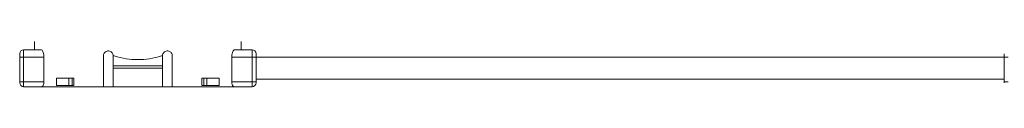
# Model space of a CAD drawing. Header units: millimetres. Extents: x -447 to 1924, y -61 to 422.
# Tile 18 of 59: x 90 to 290, y 158 to 168. Entities that reach past the tile are written whole.
import ezdxf

# ---------------------------------------------------------------- set-up
doc = ezdxf.new("R2010")
doc.units = ezdxf.units.MM

# ---------------------------------------------------------------- blocks, each defined once
blk = doc.blocks.new('Drawing View2')
at = {"color": 7, "linetype": 'Continuous', "lineweight": 18}
for p, q in [((-405.23, -11.53), (-405.23, -13.23)), ((-363.23, -13.23), (-363.23, -11.53)), ((-407.43, -14.73), (-407.43, -13.23)), ((-407.43, -13.23), (-403.92, -13.23)), ((-364.54, -13.23), (-361.03, -13.23)), ((-361.03, -13.23), (-361.03, -14.73)), ((-408.23, -14.73), (-408.23, -14.03)), ((-408.23, -14.73), (-407.43, -14.73)), ((-408.23, -19.73), (-408.23, -14.73)), ((-407.43, -19.73), (-407.43, -14.73)), ((-407.43, -14.73), (-403.3, -14.73)), ((-403.3, -19.73), (-403.3, -14.73)), ((-391.23, -14.48), (-391.23, -20.73)), ((-389.23, -16.48), (-389.23, -14.48)), ((-389.23, -14.48), (-389.02, -14.48)), ((-379.44, -14.48), (-379.23, -14.48)), ((-379.23, -14.48), (-379.23, -16.48)), ((-377.23, -20.73), (-377.23, -14.48)), ((-365.16, -19.73), (-365.16, -14.73)), ((-365.16, -14.73), (-361.03, -14.73)), ((-360.23, -14.73), (-361.03, -14.73)), ((-361.03, -14.73), (-361.03, -19.73)), ((-360.23, -14.03), (-360.23, -14.73)), ((-360.23, -14.73), (-208.23, -14.73)), ((-360.23, -14.73), (-360.23, -19.73)), ((-208.23, -14.73), (-208.23, -14.03)), ((-208.23, -14.73), (-207.43, -14.73)), ((-208.23, -19.73), (-208.23, -14.73)), ((-379.23, -16.48), (-389.23, -16.48)), ((-389.23, -16.98), (-389.23, -16.48)), ((-379.23, -16.98), (-389.23, -16.98)), ((-389.23, -20.73), (-389.23, -16.98)), ((-379.23, -16.98), (-379.23, -16.48)), ((-379.23, -16.98), (-379.23, -20.73)), ((-408.23, -19.73), (-408.23, -19.93)), ((-408.23, -19.73), (-407.43, -19.73)), ((-407.43, -20.73), (-407.43, -19.73)), ((-407.43, -19.73), (-403.3, -19.73)), ((-400.74, -18.98), (-400.74, -20.48)), ((-398.27, -18.98), (-400.74, -18.98)), ((-398.27, -18.98), (-397.6, -18.98)), ((-398.27, -20.48), (-398.27, -18.98)), ((-397.6, -20.48), (-397.6, -18.98)), ((-397.21, -18.98), (-397.6, -18.98)), ((-397.21, -18.98), (-397.21, -20.48)), ((-371.26, -18.98), (-371.26, -20.48)), ((-370.86, -18.98), (-371.26, -18.98)), ((-370.86, -18.98), (-370.19, -18.98)), ((-370.86, -20.48), (-370.86, -18.98)), ((-370.19, -20.48), (-370.19, -18.98)), ((-367.72, -18.98), (-370.19, -18.98)), ((-367.72, -18.98), (-367.72, -20.48)), ((-361.03, -19.73), (-365.16, -19.73)), ((-361.03, -19.73), (-361.03, -20.73)), ((-360.23, -19.73), (-361.03, -19.73)), ((-360.23, -19.23), (-208.23, -19.23)), ((-360.23, -19.73), (-360.23, -19.93)), ((-208.23, -19.73), (-208.23, -19.93)), ((-208.23, -19.73), (-207.43, -19.73)), ((-403.73, -20.73), (-407.43, -20.73)), ((-403.73, -20.73), (-391.23, -20.73)), ((-398.27, -20.48), (-400.74, -20.48)), ((-397.6, -20.48), (-398.27, -20.48)), ((-397.21, -20.48), (-397.6, -20.48)), ((-389.23, -20.73), (-391.23, -20.73)), ((-389.23, -20.73), (-379.23, -20.73)), ((-377.23, -20.73), (-379.23, -20.73)), ((-377.23, -20.73), (-364.73, -20.73)), ((-370.86, -20.48), (-371.26, -20.48)), ((-370.19, -20.48), (-370.86, -20.48)), ((-367.72, -20.48), (-370.19, -20.48)), ((-361.03, -20.73), (-364.73, -20.73))]:
    blk.add_line(p, q, dxfattribs=at)
for centre, start, end in [((-407.43, -14.03), 90, 180), ((-361.03, -14.03), 0, 90), ((-407.43, -19.93), 180, 270), ((-361.03, -19.93), 270, 0)]:
    blk.add_arc(centre, 0.8, start, end, dxfattribs=at)
for points, knots in [([(-403.3, -14.73), (-403.3, -14.69), (-403.3, -14.51), (-403.34, -14.17), (-403.44, -13.76), (-403.6, -13.44), (-403.77, -13.25), (-403.88, -13.23), (-403.92, -13.23)], [0, 0, 0, 0, 0.040672, 0.2291121, 0.4197186, 0.623401, 0.8442868, 1, 1, 1, 1]), ([(-389.23, -14.48), (-389.24, -14.37), (-389.26, -14.15), (-389.43, -13.85), (-389.67, -13.63), (-389.98, -13.49), (-390.32, -13.46), (-390.66, -13.55), (-390.95, -13.75), (-391.16, -14.04), (-391.23, -14.3), (-391.23, -14.44), (-391.23, -14.48)], [0, 0, 0, 0, 0.102692, 0.205345, 0.309125, 0.415784, 0.526123, 0.639705, 0.754182, 0.86573, 0.971495, 1, 1, 1, 1]), ([(-377.23, -14.48), (-377.24, -14.37), (-377.26, -14.15), (-377.42, -13.86), (-377.66, -13.63), (-377.96, -13.49), (-378.31, -13.46), (-378.66, -13.55), (-378.95, -13.75), (-379.15, -14.04), (-379.23, -14.29), (-379.23, -14.44), (-379.23, -14.48)], [0, 0, 0, 0, 0.100795, 0.201493, 0.304873, 0.413747, 0.527057, 0.641563, 0.753853, 0.862272, 0.967136, 1, 1, 1, 1]), ([(-364.54, -13.23), (-364.61, -13.24), (-364.75, -13.28), (-364.94, -13.57), (-365.09, -14), (-365.16, -14.41), (-365.16, -14.66), (-365.16, -14.73)], [0, 0, 0, 0, 0.23522, 0.470544, 0.700974, 0.913889, 1, 1, 1, 1]), ([(-384.23, -15.24), (-385.03, -15.21), (-386.67, -15.14), (-388.23, -14.7), (-389.02, -14.48)], [0, 0, 0, 0, 0.486988, 1, 1, 1, 1]), ([(-379.44, -14.48), (-380.24, -14.7), (-381.79, -15.14), (-383.43, -15.21), (-384.23, -15.24)], [0, 0, 0, 0, 0.513031, 1, 1, 1, 1]), ([(-403.73, -20.73), (-403.68, -20.71), (-403.58, -20.69), (-403.45, -20.49), (-403.35, -20.21), (-403.3, -19.93), (-403.3, -19.77), (-403.3, -19.73)], [0, 0, 0, 0, 0.237843, 0.475882, 0.706486, 0.917911, 1, 1, 1, 1]), ([(-365.16, -19.73), (-365.16, -19.75), (-365.16, -19.88), (-365.14, -20.11), (-365.06, -20.38), (-364.96, -20.59), (-364.84, -20.71), (-364.76, -20.72), (-364.73, -20.73)], [0, 0, 0, 0, 0.0479667, 0.2355684, 0.4257295, 0.6288691, 0.8495596, 1, 1, 1, 1])]:
    blk.add_open_spline(points, degree=3, knots=knots, dxfattribs=at)

msp = doc.modelspace()

# ---------------------------------------------------------------- block references
at = {"color": 7, "linetype": 'Continuous', "lineweight": 18}
msp.add_blockref('Drawing View2', (497.94, 179.08), dxfattribs=at)

doc.saveas('drawing.dxf')
